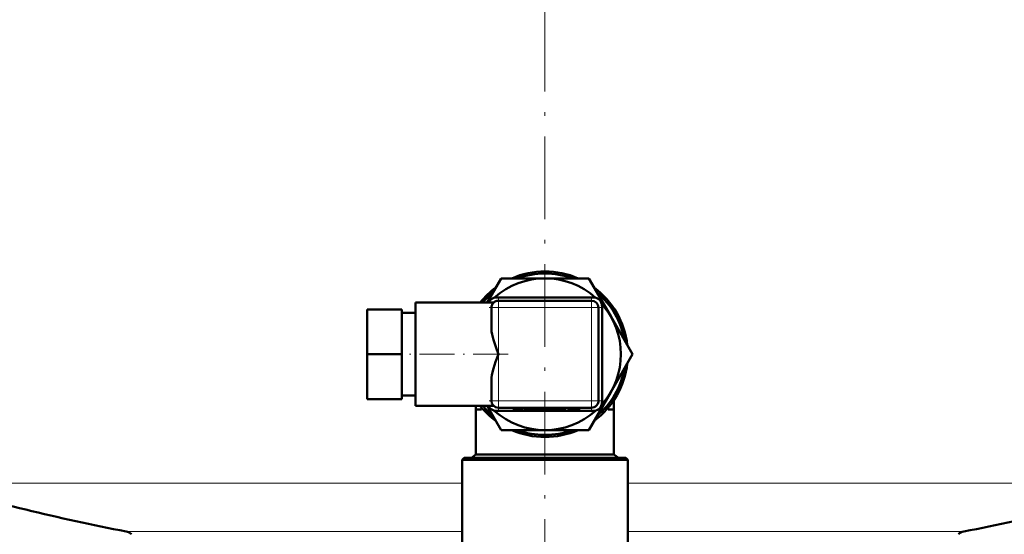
# Model space of a CAD drawing. Extents: x -1351 to 1763, y -1300 to 601.
# Tile 12 of 91: x -781 to -639, y -13 to 62. Entities that reach past the tile are written whole.
import ezdxf

# ---------------------------------------------------------------- set-up
doc = ezdxf.new("R2010")
doc.units = 0
doc.linetypes.add('DASHDOT', pattern=[18.5, 12, -3, 0.5, -3])

msp = doc.modelspace()

# ---------------------------------------------------------------- linework, layer by layer
at = {"color": 7, "linetype": 'DASHDOT', "lineweight": 18}
msp.add_line((-705.13, -96.74), (-705.13, 461.23), dxfattribs=at)
at = {"color": 7, "lineweight": 50}
for p, q in [((-713.5, 20.69), (-711.48, 24.19)), ((-711.48, 24.19), (-705.15, 24.19)), ((-705.11, 24.19), (-698.78, 24.19)), ((-698.78, 24.19), (-695.61, 18.69)), ((-698.1, 21.42), (-712.17, 21.42)), ((-723.88, 20.69), (-723.88, 5.69)), ((-723.88, 20.69), (-712.54, 20.69)), ((-698.38, 20.94), (-711.88, 20.94)), ((-696.86, 6.19), (-696.86, 20.19)), ((-730.88, 13.19), (-730.88, 19.69)), ((-725.88, 19.69), (-730.88, 19.69)), ((-725.88, 13.19), (-725.88, 19.69)), ((-725.88, 19.19), (-723.88, 19.19)), ((-712.88, 19.94), (-712.88, 16.93)), ((-697.38, 6.44), (-697.38, 19.94)), ((-695.61, 18.69), (-692.43, 13.19)), ((-730.88, 6.69), (-730.88, 13.19)), ((-725.88, 13.19), (-730.88, 13.19)), ((-725.88, 6.69), (-725.88, 13.19)), ((-692.43, 13.19), (-695.61, 7.69)), ((-712.88, 9.45), (-712.88, 6.44)), ((-725.88, 7.19), (-723.88, 7.19)), ((-695.61, 7.69), (-698.78, 2.19)), ((-725.88, 6.69), (-730.88, 6.69)), ((-695.13, 5.19), (-695.13, 6.56)), ((-723.88, 5.69), (-712.54, 5.69)), ((-715.13, 5.19), (-715.13, 5.69)), ((-715.13, -1.33), (-715.13, 5.19)), ((-715.13, 5.19), (-714.3, 5.19)), ((-714.3, 5.44), (-714.3, 5.19)), ((-711.48, 2.19), (-713.5, 5.69)), ((-712.17, 4.96), (-698.1, 4.96)), ((-711.88, 5.44), (-698.38, 5.44)), ((-709.76, 5.44), (-709.76, 5.34)), ((-709.01, 5.34), (-709.76, 5.34)), ((-709.01, 5.44), (-709.01, 5.34)), ((-709.01, 5.34), (-708.33, 5.34)), ((-708.33, 5.44), (-708.33, 5.34)), ((-708.23, 5.34), (-708.23, 5.44)), ((-708.23, 5.34), (-707.85, 5.34)), ((-707.85, 5.44), (-707.85, 5.34)), ((-707.85, 5.34), (-705.56, 5.34)), ((-705.56, 5.44), (-705.56, 5.34)), ((-704.33, 5.34), (-705.56, 5.34)), ((-705.23, 5.34), (-705.55, 5.34)), ((-704.33, 5.34), (-705.23, 5.34)), ((-704.33, 5.44), (-704.33, 5.34)), ((-703.97, 5.34), (-704.33, 5.34)), ((-704.26, 5.34), (-704.33, 5.34)), ((-703.97, 5.44), (-703.97, 5.34)), ((-703.97, 5.34), (-702.5, 5.34)), ((-703.83, 5.34), (-703.97, 5.34)), ((-703.49, 5.34), (-703.9, 5.34)), ((-702.5, 5.44), (-702.5, 5.34)), ((-702.17, 5.34), (-702.5, 5.34)), ((-702.17, 5.44), (-702.17, 5.34)), ((-702.04, 5.34), (-702.17, 5.34)), ((-702.04, 5.44), (-702.04, 5.34)), ((-701.85, 5.44), (-701.85, 5.34)), ((-701.2, 5.34), (-701.85, 5.34)), ((-701.2, 5.44), (-701.2, 5.34)), ((-700.69, 5.34), (-701.2, 5.34)), ((-700.69, 5.44), (-700.69, 5.34)), ((-700.03, 5.34), (-700.69, 5.34)), ((-700.03, 5.44), (-700.03, 5.34)), ((-695.97, 5.44), (-695.97, 5.19)), ((-695.97, 5.19), (-695.13, 5.19)), ((-695.13, 5.19), (-695.13, -1.33)), ((-705.13, 2.19), (-711.48, 2.19)), ((-698.78, 2.19), (-705.13, 2.19)), ((-715.13, -1.33), (-715.79, -1.81)), ((-715.13, -1.33), (-695.13, -1.33)), ((-694.47, -1.81), (-695.13, -1.33)), ((-716.83, -1.81), (-717.13, -2.11)), ((-705.13, -2.11), (-717.13, -2.11)), ((-717.13, -18.14), (-717.13, -2.11)), ((-705.13, -1.81), (-716.83, -1.81)), ((-693.43, -1.81), (-705.13, -1.81)), ((-693.13, -2.11), (-705.13, -2.11)), ((-693.43, -1.81), (-693.13, -2.11)), ((-693.13, -18.14), (-693.13, -2.11))]:
    msp.add_line(p, q, dxfattribs=at)
at = {"color": 7, "linetype": 'DASHDOT', "lineweight": 18, "ltscale": 0.405015}
msp.add_line((-711.88, 21.29), (-711.88, 5.09), dxfattribs=at)
at = {"color": 7, "lineweight": 18}
for p, q in [((-711.88, 20.94), (-711.88, 20.65)), ((-711.88, 20.65), (-711.88, 19.94)), ((-698.38, 20.65), (-698.38, 20.94)), ((-698.38, 19.94), (-698.38, 20.65)), ((-712.59, 19.94), (-712.88, 19.94)), ((-711.88, 19.94), (-712.59, 19.94)), ((-711.88, 13.19), (-711.88, 19.94)), ((-711.88, 19.94), (-698.38, 19.94)), ((-697.67, 19.94), (-698.38, 19.94)), ((-698.38, 19.94), (-698.38, 6.44)), ((-697.38, 19.94), (-697.67, 19.94)), ((-711.88, 6.44), (-711.88, 13.19)), ((-712.88, 6.44), (-712.59, 6.44)), ((-712.59, 6.44), (-711.88, 6.44)), ((-711.88, 6.44), (-711.88, 5.73)), ((-698.38, 6.44), (-711.88, 6.44)), ((-711.88, 5.73), (-711.88, 5.44)), ((-698.38, 6.44), (-697.67, 6.44)), ((-698.38, 5.73), (-698.38, 6.44)), ((-698.38, 5.44), (-698.38, 5.73)), ((-697.67, 6.44), (-697.38, 6.44)), ((-794.73, -5.51), (-717.13, -5.51)), ((-693.13, -5.51), (-615.53, -5.51)), ((-717.13, -12.51), (-765.8, -12.51)), ((-644.46, -12.51), (-693.13, -12.51))]:
    msp.add_line(p, q, dxfattribs=at)
at = {"color": 7, "linetype": 'DASHDOT', "lineweight": 18, "ltscale": 0.405}
msp.add_line((-698.38, 5.09), (-698.38, 21.29), dxfattribs=at)
at = {"color": 7, "linetype": 'DASHDOT', "lineweight": 18, "ltscale": 0.405016}
msp.add_line((-697.03, 19.94), (-713.23, 19.94), dxfattribs=at)
at = {"color": 7, "linetype": 'DASHDOT', "lineweight": 18, "ltscale": 0.420013}
msp.add_line((-710.48, 13.19), (-727.28, 13.19), dxfattribs=at)
at = {"color": 7, "linetype": 'DASHDOT', "lineweight": 18, "ltscale": 0.404999}
msp.add_line((-713.23, 6.44), (-697.03, 6.44), dxfattribs=at)
at = {"color": 7, "linetype": 'DASHDOT', "lineweight": 18, "ltscale": 0.003015}
for p, q in [((-707.2, 5.45), (-707.2, 5.33)), ((-705.55, 5.45), (-705.55, 5.33))]:
    msp.add_line(p, q, dxfattribs=at)
at = {"color": 7, "lineweight": 50}
for points in [[(-712.88, 16.93), (-712.85, 16.5), (-712.78, 16.05), (-712.59, 15.26)], [(-712.59, 15.26), (-712.11, 13.81), (-711.88, 13.19)], [(-711.88, 13.19), (-712.28, 12.08), (-712.59, 11.11)], [(-712.59, 11.11), (-712.81, 10.21), (-712.87, 9.77), (-712.88, 9.45)]]:
    msp.add_lwpolyline(points, dxfattribs=at)
for centre, radius, start, end in [((-705.13, 13.19), 12, 66.4427, 113.5573), ((-705.13, 13.19), 11.7, 70.0796, 109.9204), ((-705.13, 13.19), 12, 126.4427, 141.3175), ((-705.13, 13.19), 11, 48.1493, 131.8507), ((-705.13, 13.19), 12, 6.4427, 53.5573), ((-705.13, 13.19), 11.7, 130.0796, 140.1313), ((-712.17, 20.19), 1.23, 90, 156.0521), ((-698.1, 20.19), 1.23, 360, 90), ((-705.13, 13.19), 11.7, 10.0796, 49.9204), ((-711.88, 19.94), 1, 146.25, 180), ((-711.88, 19.94), 1, 135.0003, 146.2498), ((-711.88, 19.94), 1, 90, 135), ((-698.38, 19.94), 1, 0, 90), ((-705.13, 13.19), 11, 318.4356, 41.5644), ((-705.13, 13.19), 12, 306.4427, 353.5573), ((-705.13, 13.19), 11.7, 310.0796, 349.9204), ((-711.88, 6.44), 1, 180, 270), ((-698.38, 6.44), 1, 270, 315), ((-698.1, 6.19), 1.23, 270, 0), ((-698.38, 6.44), 1, 315.0003, 326.2498), ((-698.38, 6.44), 1, 326.25, 360), ((-705.13, 13.19), 12, 218.683, 233.5573), ((-705.13, 13.19), 11.7, 219.8693, 229.9204), ((-712.17, 6.19), 1.23, 203.9575, 270), ((-705.13, 13.19), 11, 228.1492, 311.8509), ((-705.13, 13.19), 12, 246.4427, 293.5573), ((-705.13, 13.19), 11.7, 250.0796, 289.9204), ((-705.13, 301.69), 320, 253.7398, 259.0714), ((-705.13, 301.69), 320, 280.9286, 286.2602), ((-766.08, -13.98), 1.5, 45, 79.0714), ((-644.18, -13.98), 1.5, 100.9286, 135)]:
    msp.add_arc(centre, radius, start, end, dxfattribs=at)

doc.saveas('drawing.dxf')
